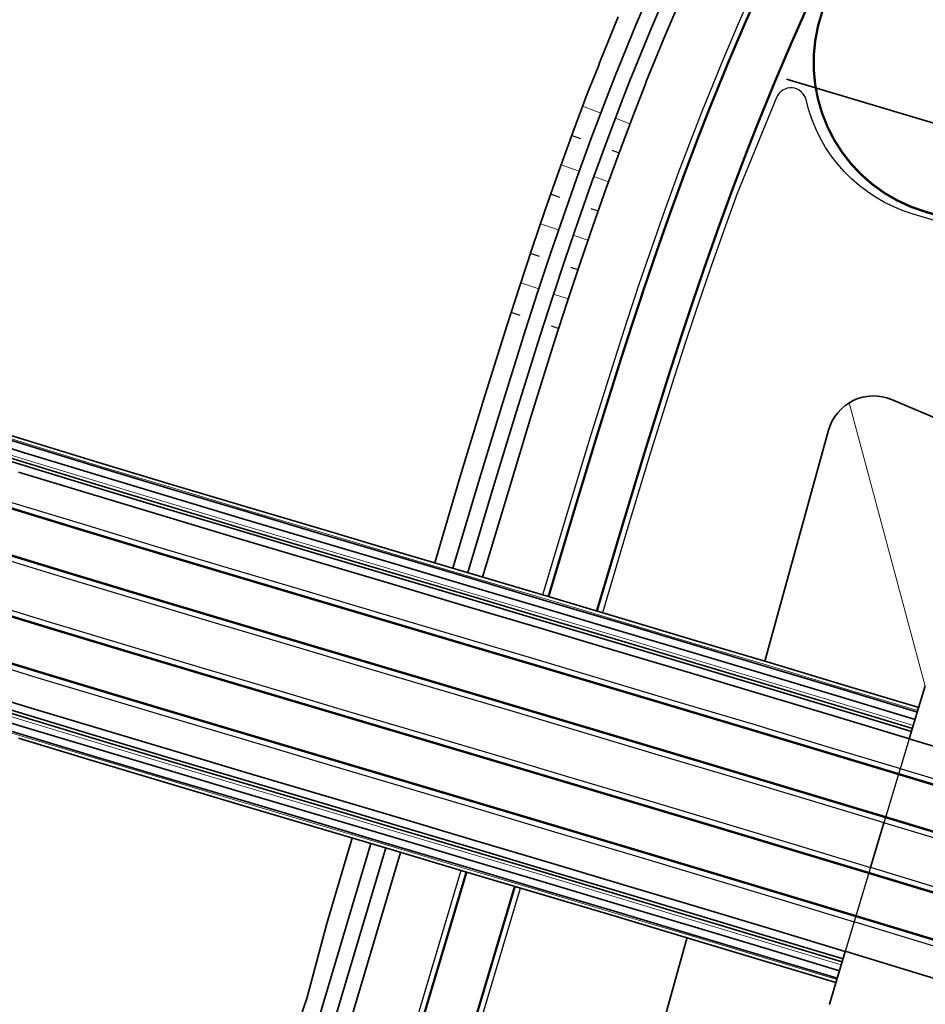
# Model space of a CAD drawing. Header units: metres. Extents: x 154839 to 161660, y 370737 to 378039.
# Tile 56 of 121: x 157548 to 157606, y 372515 to 372579. Entities that reach past the tile are written whole.
import ezdxf

# ---------------------------------------------------------------- set-up
doc = ezdxf.new("R2010")
doc.units = ezdxf.units.M
doc.linetypes.add('VW-3-3_STREEP', pattern=[6, 3, -3])
for name, color, linetype, lineweight in [('B-WE-GW-TALUDARCERING_LANG-G', 100, 'Continuous', 18), ('B-WE-GW-TALUDARCERING_WATER-G', 130, 'Continuous', 18), ('dwm-kunstwerklijn', 252, 'Continuous', 30), ('N-CO-BC-BETONVORM-G', 2, 'Continuous', 35), ('N-WE-BV-GELEIDECONSTRUCTIE_GELEIDERAIL_KUNSTWERK-G', 1, 'BV-GELEIDERAIL-K', 9), ('N-WE-BV-LEUNING-G', 1, 'BV-LEUNING', 9), ('N-WE-GW-GRONDWERK_BERM-G', 100, 'Continuous', 35), ('n-we-gw-taludarcering_kort-g', 253, 'Continuous', 25), ('N-WE-GW-WATERGANG-G', 130, 'Continuous', 35), ('N-WE-VH-VERHARDING_HALFVERHARDING_BERM-G', 252, 'Continuous', 35), ('N-WE-VH-VERHARDING_KANTVERHARDING-G', 210, 'Continuous', 30), ('N-WE-VW-MARKERING_LANGS_STREEP_33_015-G', 7, 'VW-3-3_STREEP', 35), ('N-WE-VW-MARKERING_LANGS_STREEP_DOORGETROKKEN_015-G', 7, 'Continuous', 35), ('N-XX-VH-KANTVERHARDING-G', 3, 'Continuous', 35)]:
    doc.layers.add(name, color=color, linetype=linetype, lineweight=lineweight)
doc.linetypes.add('BV-GELEIDERAIL-K', pattern='A,2,-1,[170,NLCS.shx,S=0.5,R=0,X=0,Y=0],-1', length=4)
doc.linetypes.add('BV-LEUNING', pattern='A,1,[69,NLCS.shx,S=0.2,R=0,X=0,Y=0],1', length=2)

msp = doc.modelspace()

# ---------------------------------------------------------------- linework, layer by layer
at = {"layer": 'B-WE-GW-TALUDARCERING_LANG-G'}
msp.add_line((157601.356, 372554.078), (157606.264, 372535.843), dxfattribs=at)
at = {"layer": 'B-WE-GW-TALUDARCERING_WATER-G'}
for p, q in [((157585.355, 372572.735), (157584.183, 372573.176)), ((157586.297, 372572.397), (157587.232, 372572.043)), ((157583.964, 372568.985), (157582.8, 372569.402)), ((157584.905, 372568.647), (157585.845, 372568.304)), ((157582.639, 372565.211), (157581.468, 372565.607)), ((157583.58, 372564.873), (157584.526, 372564.55)), ((157581.365, 372561.419), (157580.203, 372561.8)), ((157582.306, 372561.081), (157583.255, 372560.766))]:
    msp.add_line(p, q, dxfattribs=at)
at = {"layer": 'dwm-kunstwerklijn', "flags": 128}
msp.add_lwpolyline([(157605.221, 372532.45), (157601.106, 372518.755)], dxfattribs=at)
at = {"layer": 'N-CO-BC-BETONVORM-G', "flags": 128}
for points in [[(157543.646, 372552.812), (157548.375, 372551.341), (157553.12, 372549.891), (157557.881, 372548.455), (157562.654, 372547.028), (157567.439, 372545.605), (157572.232, 372544.182), (157577.027, 372542.758), (157581.822, 372541.333), (157586.619, 372539.905), (157591.415, 372538.473), (157596.213, 372537.038), (157601.009, 372535.596), (157605.759, 372534.168)], [(157543.736, 372553.098), (157548.463, 372551.628), (157553.208, 372550.178), (157557.967, 372548.742), (157562.74, 372547.315), (157567.524, 372545.893), (157572.317, 372544.47), (157577.112, 372543.046), (157581.908, 372541.62), (157586.704, 372540.192), (157591.501, 372538.761), (157596.299, 372537.326), (157601.096, 372535.883), (157605.846, 372534.455)], [(157543.497, 372552.335), (157548.228, 372550.864), (157552.975, 372549.412), (157557.737, 372547.976), (157562.511, 372546.549), (157567.296, 372545.126), (157572.09, 372543.703), (157576.884, 372542.279), (157581.68, 372540.853), (157586.476, 372539.425), (157591.272, 372537.994), (157596.069, 372536.559), (157600.865, 372535.117), (157605.614, 372533.689)], [(157543.257, 372551.572), (157547.992, 372550.099), (157552.743, 372548.647), (157557.507, 372547.209), (157562.283, 372545.782), (157567.069, 372544.359), (157571.862, 372542.936), (157576.656, 372541.512), (157581.452, 372540.087), (157586.247, 372538.659), (157591.043, 372537.228), (157595.84, 372535.793), (157600.635, 372534.351), (157605.383, 372532.923)], [(157543.317, 372551.762), (157548.051, 372550.29), (157552.801, 372548.838), (157557.564, 372547.401), (157562.34, 372545.974), (157567.126, 372544.551), (157571.919, 372543.128), (157576.713, 372541.704), (157581.509, 372540.278), (157586.304, 372538.85), (157591.101, 372537.419), (157595.897, 372535.984), (157600.692, 372534.542), (157605.441, 372533.115)], [(157543.428, 372535.286), (157548.241, 372533.815), (157553.052, 372532.364), (157557.857, 372530.927), (157562.657, 372529.5), (157567.45, 372528.077), (157572.242, 372526.654), (157577.032, 372525.23), (157581.82, 372523.804), (157586.607, 372522.376), (157591.391, 372520.945), (157596.172, 372519.507), (157600.904, 372518.085)], [(157543.487, 372535.477), (157548.299, 372534.006), (157553.109, 372532.555), (157557.915, 372531.119), (157562.714, 372529.692), (157567.507, 372528.269), (157572.299, 372526.846), (157577.089, 372525.422), (157581.877, 372523.996), (157586.664, 372522.568), (157591.448, 372521.137), (157596.229, 372519.699), (157600.961, 372518.276)], [(157543.251, 372534.713), (157548.067, 372533.241), (157552.879, 372531.789), (157557.686, 372530.352), (157562.486, 372528.925), (157567.279, 372527.502), (157572.071, 372526.079), (157576.861, 372524.655), (157581.649, 372523.229), (157586.435, 372521.801), (157591.219, 372520.37), (157595.999, 372518.933), (157600.73, 372517.51)], [(157543.104, 372534.235), (157547.922, 372532.762), (157552.736, 372531.31), (157557.543, 372529.873), (157562.344, 372528.446), (157567.137, 372527.023), (157571.929, 372525.6), (157576.718, 372524.176), (157581.506, 372522.75), (157586.292, 372521.322), (157591.075, 372519.891), (157595.855, 372518.454), (157600.586, 372517.031)], [(157547.835, 372532.475), (157552.649, 372531.023), (157557.458, 372529.585), (157562.258, 372528.158), (157567.052, 372526.735), (157571.843, 372525.312), (157576.633, 372523.888), (157581.421, 372522.463), (157586.206, 372521.035), (157590.989, 372519.604), (157595.769, 372518.167), (157600.499, 372516.744)]]:
    msp.add_lwpolyline(points, dxfattribs=at)
at = {"layer": 'N-WE-BV-GELEIDECONSTRUCTIE_GELEIDERAIL_KUNSTWERK-G', "flags": 128}
for points in [[(157340.827, 372681.036), (157342.495, 372679.168), (157345.806, 372675.541), (157349.156, 372671.952), (157352.547, 372668.4), (157355.976, 372664.885), (157359.445, 372661.409), (157362.952, 372657.972), (157366.497, 372654.574), (157370.079, 372651.215), (157373.699, 372647.897), (157377.355, 372644.619), (157381.047, 372641.382), (157384.775, 372638.186), (157388.539, 372635.031), (157392.337, 372631.919), (157396.17, 372628.849), (157400.036, 372625.822), (157403.936, 372622.838), (157407.869, 372619.897), (157411.834, 372617.001), (157415.831, 372614.148), (157419.86, 372611.34), (157423.919, 372608.577), (157428.009, 372605.86), (157432.129, 372603.188), (157436.278, 372600.562), (157440.457, 372597.982), (157444.663, 372595.449), (157448.898, 372592.962), (157453.16, 372590.523), (157457.448, 372588.131), (157461.763, 372585.788), (157466.104, 372583.492), (157470.47, 372581.245), (157474.861, 372579.046), (157479.276, 372576.896), (157483.715, 372574.795), (157488.176, 372572.744), (157492.66, 372570.743), (157497.167, 372568.791), (157501.694, 372566.89), (157506.242, 372565.039), (157510.811, 372563.239), (157515.399, 372561.489), (157520.007, 372559.791), (157524.635, 372558.143), (157529.288, 372556.54), (157533.964, 372554.978), (157538.661, 372553.45), (157543.377, 372551.953), (157548.11, 372550.481), (157552.859, 372549.03), (157557.622, 372547.593), (157562.397, 372546.165), (157567.183, 372544.742), (157571.976, 372543.319), (157576.77, 372541.896), (157581.566, 372540.47), (157586.362, 372539.042), (157591.158, 372537.611), (157595.954, 372536.176), (157600.75, 372534.734), (157605.499, 372533.306)], [(157328.815, 372670.316), (157330.544, 372668.38), (157333.975, 372664.621), (157337.448, 372660.901), (157340.962, 372657.219), (157344.517, 372653.577), (157348.112, 372649.974), (157351.746, 372646.411), (157355.42, 372642.89), (157359.133, 372639.409), (157362.885, 372635.969), (157366.674, 372632.572), (157370.501, 372629.217), (157374.365, 372625.904), (157378.265, 372622.635), (157382.202, 372619.409), (157386.174, 372616.228), (157390.181, 372613.09), (157394.223, 372609.997), (157398.299, 372606.95), (157402.409, 372603.947), (157406.552, 372600.991), (157410.727, 372598.081), (157414.934, 372595.217), (157419.173, 372592.401), (157423.443, 372589.631), (157427.744, 372586.91), (157432.074, 372584.236), (157436.434, 372581.61), (157440.823, 372579.033), (157445.24, 372576.505), (157449.685, 372574.027), (157454.158, 372571.598), (157458.657, 372569.218), (157463.182, 372566.889), (157467.732, 372564.61), (157472.308, 372562.382), (157476.908, 372560.205), (157481.533, 372558.079), (157486.18, 372556.005), (157490.85, 372553.982), (157495.543, 372552.011), (157500.257, 372550.093), (157504.992, 372548.227), (157509.747, 372546.414), (157514.523, 372544.654), (157519.315, 372542.947), (157524.117, 372541.293), (157528.926, 372539.686), (157533.738, 372538.121), (157538.554, 372536.593), (157543.369, 372535.095), (157548.183, 372533.623), (157552.994, 372532.172), (157557.8, 372530.735), (157562.6, 372529.308), (157567.393, 372527.885), (157572.185, 372526.462), (157576.975, 372525.038), (157581.763, 372523.613), (157586.549, 372522.185), (157591.333, 372520.753), (157596.114, 372519.316), (157600.846, 372517.893)]]:
    msp.add_lwpolyline(points, dxfattribs=at)
at = {"layer": 'N-WE-BV-LEUNING-G', "flags": 128}
for points in [[(157341.573, 372681.702), (157343.237, 372679.838), (157346.54, 372676.22), (157349.883, 372672.638), (157353.266, 372669.094), (157356.688, 372665.588), (157360.149, 372662.12), (157363.648, 372658.69), (157367.185, 372655.3), (157370.759, 372651.949), (157374.37, 372648.638), (157378.018, 372645.367), (157381.702, 372642.137), (157385.422, 372638.949), (157389.177, 372635.801), (157392.967, 372632.696), (157396.79, 372629.633), (157400.648, 372626.613), (157404.539, 372623.635), (157408.463, 372620.701), (157412.419, 372617.811), (157416.407, 372614.965), (157420.427, 372612.164), (157424.477, 372609.407), (157428.558, 372606.696), (157432.668, 372604.03), (157436.808, 372601.41), (157440.977, 372598.836), (157445.174, 372596.308), (157449.399, 372593.827), (157453.652, 372591.394), (157457.931, 372589.008), (157462.236, 372586.669), (157466.567, 372584.378), (157470.923, 372582.136), (157475.304, 372579.942), (157479.709, 372577.798), (157484.137, 372575.702), (157488.589, 372573.655), (157493.063, 372571.658), (157497.559, 372569.711), (157502.076, 372567.814), (157506.614, 372565.967), (157511.172, 372564.171), (157515.75, 372562.426), (157520.347, 372560.731), (157524.965, 372559.087), (157529.609, 372557.487), (157534.277, 372555.927), (157538.966, 372554.402), (157543.676, 372552.907), (157548.405, 372551.437), (157553.149, 372549.986), (157557.909, 372548.55), (157562.682, 372547.124), (157567.467, 372545.701), (157572.26, 372544.278), (157577.055, 372542.854), (157581.851, 372541.428), (157586.647, 372540), (157591.444, 372538.569), (157596.241, 372537.134), (157601.038, 372535.692), (157605.788, 372534.263)], [(157328.069, 372669.65), (157329.802, 372667.71), (157333.241, 372663.943), (157336.721, 372660.214), (157340.243, 372656.525), (157343.805, 372652.874), (157347.408, 372649.264), (157351.05, 372645.693), (157354.732, 372642.164), (157358.453, 372638.675), (157362.213, 372635.229), (157366.011, 372631.824), (157369.846, 372628.461), (157373.718, 372625.142), (157377.627, 372621.865), (157381.572, 372618.632), (157385.553, 372615.444), (157389.569, 372612.299), (157393.62, 372609.2), (157397.705, 372606.145), (157401.824, 372603.137), (157405.975, 372600.174), (157410.16, 372597.257), (157414.376, 372594.388), (157418.625, 372591.565), (157422.904, 372588.789), (157427.214, 372586.062), (157431.554, 372583.382), (157435.923, 372580.751), (157440.322, 372578.168), (157444.748, 372575.635), (157449.203, 372573.151), (157453.685, 372570.716), (157458.194, 372568.332), (157462.729, 372565.997), (157467.29, 372563.713), (157471.875, 372561.48), (157476.486, 372559.299), (157481.12, 372557.168), (157485.778, 372555.089), (157490.458, 372553.062), (157495.161, 372551.087), (157499.885, 372549.165), (157504.63, 372547.295), (157509.396, 372545.478), (157514.182, 372543.714), (157518.985, 372542.004), (157523.796, 372540.346), (157528.613, 372538.736), (157533.433, 372537.169), (157538.254, 372535.639), (157543.075, 372534.14), (157547.893, 372532.667), (157552.707, 372531.214), (157557.515, 372529.777), (157562.315, 372528.35), (157567.109, 372526.927), (157571.9, 372525.504), (157576.69, 372524.08), (157581.478, 372522.654), (157586.263, 372521.226), (157591.046, 372519.796), (157595.826, 372518.358), (157600.557, 372516.936)]]:
    msp.add_lwpolyline(points, dxfattribs=at)
at = {"layer": 'N-WE-GW-GRONDWERK_BERM-G', "flags": 128}
for points in [[(157595.921, 372537.439), (157600.034, 372552.32, -0.45258), (157604.09, 372554.285), (157611.005, 372551.371), (157615.725, 372549.588), (157620.411, 372547.681), (157625.097, 372545.767), (157629.785, 372543.849), (157634.474, 372541.928), (157639.164, 372540.001), (157643.854, 372538.069), (157648.544, 372536.131), (157653.233, 372534.186), (157657.922, 372532.233), (157662.609, 372530.273), (157667.294, 372528.303), (157671.977, 372526.323), (157676.657, 372524.334), (157681.334, 372522.333), (157686.008, 372520.32), (157690.725, 372518.43), (157695.54, 372516.812), (157700.272, 372514.954)], [(157590.914, 372519.668), (157586.793, 372504.829, 0.448994)]]:
    msp.add_lwpolyline(points, format="xyb", dxfattribs=at)
for points in [[(157606.244, 372535.849), (157605.222, 372532.449)], [(157600.08, 372515.356), (157601.106, 372518.755)], [(157600.128, 372515.342), (157600.08, 372515.356)]]:
    msp.add_lwpolyline(points, dxfattribs=at)
at = {"layer": 'n-we-gw-taludarcering_kort-g'}
for p, q in [((157584.062, 372571.074), (157583.474, 372571.285)), ((157586.061, 372570.354), (157586.53, 372570.183)), ((157582.712, 372567.307), (157582.129, 372567.513)), ((157584.708, 372566.596), (157585.179, 372566.43)), ((157581.411, 372563.509), (157580.826, 372563.7)), ((157583.411, 372562.822), (157583.885, 372562.664)), ((157580.166, 372559.705), (157579.585, 372559.893)), ((157582.165, 372559.025), (157582.641, 372558.871))]:
    msp.add_line(p, q, dxfattribs=at)
at = {"layer": 'N-WE-GW-WATERGANG-G', "flags": 128}
for points in [[(157575.825, 372543.428), (157577.481, 372548.968), (157578.956, 372553.825), (157580.489, 372558.717), (157581.284, 372561.174), (157582.101, 372563.637), (157582.944, 372566.104), (157583.815, 372568.574), (157584.717, 372571.047), (157585.653, 372573.521), (157586.348, 372575.298), (157586.429, 372575.503), (157587.633, 372578.456), (157588.675, 372580.905)], [(157576.784, 372543.143), (157578.439, 372548.681), (157579.912, 372553.531), (157581.442, 372558.413), (157582.234, 372560.863), (157583.049, 372563.318), (157583.888, 372565.776), (157584.756, 372568.237), (157585.654, 372570.699), (157586.586, 372573.161), (157587.277, 372574.93), (157587.358, 372575.133), (157588.556, 372578.071), (157589.593, 372580.507)], [(157577.742, 372542.858), (157579.397, 372548.393), (157580.868, 372553.237), (157582.394, 372558.108), (157583.184, 372560.552), (157583.996, 372562.999), (157584.833, 372565.448), (157585.697, 372567.899), (157586.592, 372570.351), (157587.519, 372572.801), (157588.207, 372574.561), (157588.287, 372574.764), (157589.479, 372577.686), (157590.51, 372580.109)], [(157586.48, 372578.937), (157585.277, 372575.962), (157585.196, 372575.756), (157584.482, 372573.972), (157583.545, 372571.482), (157582.653, 372568.991), (157581.773, 372566.51), (157580.934, 372564.029), (157580.122, 372561.554), (157579.324, 372559.09), (157577.775, 372554.189), (157576.285, 372549.328), (157574.663, 372543.773)], [(157569.344, 372526.054), (157569.126, 372525.345), (157567.695, 372520.554), (157566.418, 372515.717), (157564.784, 372510.987)]]:
    msp.add_lwpolyline(points, dxfattribs=at)
for points in [[(157570.541, 372525.699), (157562.456, 372498.575, 0.415262)], [(157571.5, 372525.414), (157563.701, 372499.251, 0.415262)], [(157572.458, 372525.129), (157565.351, 372501.284, 0.414589)]]:
    msp.add_lwpolyline(points, format="xyb", dxfattribs=at)
at = {"layer": 'N-WE-VH-VERHARDING_HALFVERHARDING_BERM-G', "flags": 128}
for points in [[(157677.815, 372550.95), (157672.992, 372552.417), (157668.184, 372553.852), (157663.39, 372555.276), (157653.804, 372558.124), (157644.218, 372560.972), (157634.632, 372563.82), (157629.839, 372565.244), (157625.046, 372566.668), (157620.253, 372568.092), (157615.461, 372569.516), (157610.668, 372570.94), (157605.875, 372572.364), (157597.309, 372574.909)], [(157547.845, 372549.621), (157552.598, 372548.168), (157557.363, 372546.731), (157562.14, 372545.303), (157566.926, 372543.88), (157571.72, 372542.457), (157576.514, 372541.033), (157581.309, 372539.607), (157586.104, 372538.18), (157590.9, 372536.749), (157595.696, 372535.314), (157600.491, 372533.872), (157605.239, 372532.444), (157605.286, 372532.43), (157610.081, 372530.979)], [(157543.634, 372535.955), (157548.445, 372534.485), (157553.253, 372533.034), (157558.057, 372531.598), (157562.856, 372530.171), (157567.649, 372528.748), (157572.441, 372527.325), (157577.232, 372525.901), (157582.02, 372524.475), (157586.807, 372523.047), (157591.592, 372521.616), (157596.373, 372520.178), (157601.106, 372518.755), (157601.154, 372518.74), (157605.931, 372517.295), (157610.705, 372515.843), (157615.475, 372514.385)]]:
    msp.add_lwpolyline(points, dxfattribs=at)
at = {"layer": 'N-WE-VH-VERHARDING_KANTVERHARDING-G', "flags": 128}
for points in [[(157581.625, 372541.704), (157583.275, 372547.227), (157584.739, 372552.046), (157586.252, 372556.875), (157587.033, 372559.291), (157587.835, 372561.707), (157588.66, 372564.121), (157589.51, 372566.533), (157590.388, 372568.941), (157591.297, 372571.344), (157591.971, 372573.067), (157592.05, 372573.266), (157593.216, 372576.125), (157594.226, 372578.497), (157595.268, 372580.854)], [(157547.256, 372547.71), (157552.017, 372546.255), (157556.788, 372544.815), (157561.569, 372543.386), (157566.357, 372541.962), (157571.15, 372540.539), (157575.944, 372539.116), (157580.739, 372537.69), (157585.533, 372536.263), (157590.328, 372534.832), (157595.122, 372533.398), (157599.915, 372531.957), (157604.661, 372530.53), (157604.709, 372530.515), (157609.501, 372529.065)], [(157641.892, 372515.206), (157637.122, 372516.717), (157632.348, 372518.216), (157627.572, 372519.705), (157622.793, 372521.184), (157618.011, 372522.655), (157613.227, 372524.117), (157608.441, 372525.572), (157603.654, 372527.021), (157603.606, 372527.036), (157598.864, 372528.461), (157594.074, 372529.902), (157589.283, 372531.335), (157584.491, 372532.765), (157579.698, 372534.192), (157574.905, 372535.617), (157570.111, 372537.04), (157565.318, 372538.463), (157560.527, 372539.888), (157555.739, 372541.319), (157550.957, 372542.762), (157546.181, 372544.222)], [(157545.298, 372541.355), (157550.086, 372539.891), (157554.877, 372538.446), (157559.67, 372537.013), (157564.464, 372535.588), (157569.258, 372534.164), (157574.05, 372532.741), (157578.843, 372531.316), (157583.634, 372529.89), (157588.424, 372528.461), (157593.213, 372527.028), (157598, 372525.588), (157602.739, 372524.164), (157602.787, 372524.149), (157607.571, 372522.702), (157612.352, 372521.248), (157617.132, 372519.787), (157621.908, 372518.318), (157626.682, 372516.84), (157631.452, 372515.353), (157636.219, 372513.856)], [(157544.223, 372537.867), (157549.025, 372536.398), (157553.828, 372534.95), (157558.628, 372533.515), (157563.425, 372532.089), (157568.219, 372530.665), (157573.011, 372529.242), (157577.802, 372527.818), (157582.591, 372526.392), (157587.38, 372524.963), (157592.166, 372523.531), (157596.949, 372522.093), (157601.684, 372520.669), (157601.732, 372520.655), (157606.511, 372519.209), (157611.288, 372517.756), (157616.062, 372516.297), (157620.832, 372514.83)], [(157576.085, 372509.117), (157580.174, 372522.834)]]:
    msp.add_lwpolyline(points, dxfattribs=at)
for points in [[(157676.044, 372545.217), (157671.264, 372546.671), (157666.474, 372548.1), (157661.681, 372549.524), (157652.095, 372552.373), (157642.509, 372555.221), (157632.923, 372558.069), (157628.13, 372559.493), (157623.338, 372560.917), (157618.545, 372562.341), (157613.752, 372563.765), (157608.959, 372565.189), (157605.483, 372566.222, -0.270651), (157598.582, 372573.579, 0.731699), (157596.683, 372573.737), (157594.138, 372567.549), (157593.275, 372565.183), (157592.439, 372562.81), (157591.626, 372560.431), (157590.835, 372558.046), (157590.062, 372555.657), (157588.562, 372550.87), (157587.106, 372546.076), (157585.458, 372540.563)], [(157576.34, 372523.975), (157570.828, 372505.481, 0.414216), (157580.918, 372486.821), (157586.762, 372485.079)]]:
    msp.add_lwpolyline(points, format="xyb", dxfattribs=at)
at = {"layer": 'N-WE-VW-MARKERING_LANGS_STREEP_33_015-G', "const_width": 0.15, "flags": 128}
for points in [[(157215.551, 372998.76), (157215.55, 372994.863), (157215.556, 372989.854), (157215.573, 372984.841), (157215.608, 372979.821), (157215.666, 372974.797), (157215.753, 372969.768), (157215.874, 372964.735), (157216.035, 372959.697), (157216.242, 372954.655), (157216.5, 372949.611), (157216.814, 372944.567), (157217.183, 372939.528), (157217.609, 372934.493), (157218.09, 372929.463), (157218.628, 372924.438), (157219.221, 372919.42), (157219.87, 372914.409), (157220.574, 372909.406), (157221.334, 372904.41), (157222.15, 372899.423), (157223.02, 372894.446), (157223.947, 372889.478), (157224.928, 372884.522), (157225.964, 372879.576), (157227.055, 372874.642), (157228.201, 372869.721), (157229.402, 372864.812), (157230.657, 372859.918), (157231.966, 372855.037), (157233.329, 372850.172), (157234.747, 372845.321), (157236.218, 372840.487), (157237.743, 372835.67), (157239.321, 372830.87), (157240.953, 372826.087), (157242.637, 372821.323), (157244.374, 372816.578), (157246.164, 372811.853), (157248.007, 372807.148), (157249.901, 372802.463), (157251.848, 372797.8), (157253.846, 372793.159), (157255.895, 372788.54), (157257.996, 372783.945), (157260.148, 372779.373), (157262.35, 372774.825), (157264.603, 372770.302), (157266.906, 372765.804), (157269.259, 372761.332), (157271.661, 372756.887), (157274.113, 372752.468), (157276.613, 372748.077), (157279.162, 372743.714), (157281.76, 372739.38), (157284.405, 372735.075), (157287.098, 372730.799), (157289.838, 372726.554), (157292.626, 372722.339), (157295.46, 372718.156), (157298.34, 372714.004), (157301.267, 372709.885), (157304.239, 372705.798), (157307.256, 372701.744), (157310.318, 372697.725), (157313.424, 372693.74), (157316.575, 372689.789), (157319.769, 372685.874), (157323.007, 372681.994), (157326.287, 372678.151), (157329.61, 372674.344), (157331.259, 372672.497), (157331.599, 372672.116), (157332.975, 372670.574), (157336.382, 372666.842), (157339.83, 372663.149), (157343.319, 372659.493), (157346.848, 372655.877), (157350.417, 372652.3), (157354.026, 372648.763), (157357.673, 372645.266), (157361.36, 372641.81), (157365.084, 372638.396), (157368.847, 372635.023), (157372.646, 372631.691), (157376.483, 372628.403), (157380.355, 372625.157), (157384.264, 372621.954), (157388.207, 372618.795), (157392.186, 372615.68), (157396.199, 372612.609), (157400.246, 372609.583), (157404.326, 372606.603), (157408.439, 372603.667), (157412.585, 372600.778), (157416.762, 372597.935), (157420.971, 372595.139), (157425.21, 372592.389), (157429.48, 372589.687), (157433.779, 372587.032), (157438.108, 372584.425), (157442.466, 372581.867), (157446.851, 372579.357), (157451.264, 372576.896), (157455.705, 372574.484), (157460.172, 372572.122), (157464.664, 372569.809), (157469.183, 372567.547), (157473.726, 372565.334), (157478.293, 372563.173), (157482.884, 372561.062), (157487.498, 372559.003), (157492.135, 372556.994), (157496.794, 372555.038), (157501.474, 372553.133), (157506.176, 372551.281), (157510.897, 372549.481), (157515.638, 372547.733), (157520.397, 372546.038), (157525.169, 372544.395), (157529.95, 372542.797), (157534.74, 372541.239), (157539.535, 372539.717), (157544.334, 372538.225), (157549.134, 372536.757), (157553.936, 372535.309), (157558.735, 372533.874), (157563.532, 372532.448), (157568.325, 372531.025), (157573.118, 372529.602), (157577.909, 372528.177), (157582.699, 372526.751), (157587.487, 372525.323), (157592.273, 372523.891), (157597.057, 372522.452), (157601.792, 372521.028), (157601.84, 372521.014), (157606.62, 372519.568), (157611.397, 372518.115), (157616.172, 372516.655), (157620.943, 372515.188), (157625.71, 372513.712), (157630.474, 372512.227), (157635.235, 372510.732), (157639.991, 372509.226), (157644.742, 372507.709), (157649.489, 372506.18), (157654.231, 372504.638), (157658.968, 372503.082), (157663.699, 372501.512), (157668.424, 372499.927), (157673.144, 372498.326), (157677.857, 372496.708), (157682.563, 372495.074), (157687.262, 372493.421), (157691.954, 372491.75), (157696.638, 372490.06), (157701.315, 372488.35), (157705.986, 372486.62), (157710.648, 372484.872), (157715.304, 372483.103), (157719.952, 372481.316), (157724.593, 372479.509), (157729.226, 372477.682), (157733.852, 372475.837), (157738.469, 372473.972), (157743.079, 372472.088), (157747.681, 372470.185), (157752.276, 372468.262), (157756.862, 372466.321), (157761.439, 372464.36), (157766.009, 372462.38), (157770.571, 372460.382), (157775.124, 372458.364), (157779.668, 372456.327), (157784.204, 372454.272), (157788.732, 372452.197), (157793.251, 372450.104), (157797.761, 372447.992), (157802.262, 372445.861), (157806.754, 372443.711), (157811.237, 372441.543), (157815.712, 372439.356), (157820.177, 372437.15), (157821.512, 372436.484)], [(157225.406, 372965.603), (157225.42, 372965), (157225.579, 372960.043), (157225.782, 372955.093), (157226.035, 372950.15), (157226.342, 372945.213), (157226.704, 372940.279), (157227.12, 372935.35), (157227.592, 372930.426), (157228.118, 372925.507), (157228.698, 372920.594), (157229.334, 372915.688), (157230.023, 372910.79), (157230.767, 372905.899), (157231.566, 372901.017), (157232.418, 372896.144), (157233.325, 372891.281), (157234.286, 372886.428), (157235.3, 372881.586), (157236.368, 372876.756), (157237.49, 372871.938), (157238.666, 372867.133), (157239.894, 372862.341), (157241.176, 372857.563), (157242.511, 372852.799), (157243.898, 372848.051), (157245.339, 372843.319), (157246.831, 372838.602), (157248.377, 372833.903), (157249.974, 372829.221), (157251.623, 372824.557), (157253.324, 372819.912), (157255.076, 372815.285), (157256.88, 372810.679), (157258.735, 372806.093), (157260.64, 372801.528), (157262.596, 372796.984), (157264.603, 372792.462), (157266.66, 372787.963), (157268.766, 372783.487), (157270.922, 372779.035), (157273.128, 372774.607), (157275.382, 372770.204), (157277.686, 372765.826), (157280.037, 372761.473), (157282.438, 372757.148), (157284.885, 372752.849), (157287.381, 372748.578), (157289.924, 372744.334), (157292.514, 372740.12), (157295.15, 372735.934), (157297.833, 372731.778), (157300.562, 372727.651), (157303.337, 372723.556), (157306.156, 372719.491), (157309.021, 372715.458), (157311.931, 372711.457), (157314.885, 372707.489), (157317.882, 372703.554), (157320.924, 372699.652), (157324.008, 372695.785), (157327.135, 372691.952), (157330.305, 372688.154), (157333.516, 372684.391), (157336.77, 372680.664), (157338.384, 372678.856), (157338.717, 372678.483), (157340.064, 372676.974), (157343.399, 372673.32), (157346.775, 372669.704), (157350.19, 372666.125), (157353.645, 372662.585), (157357.14, 372659.083), (157360.673, 372655.62), (157364.244, 372652.197), (157367.853, 372648.814), (157371.499, 372645.471), (157375.182, 372642.168), (157378.902, 372638.907), (157382.658, 372635.688), (157386.449, 372632.51), (157390.275, 372629.374), (157394.136, 372626.282), (157398.032, 372623.232), (157401.96, 372620.226), (157405.922, 372617.263), (157409.917, 372614.345), (157413.943, 372611.472), (157418.002, 372608.643), (157422.091, 372605.86), (157426.212, 372603.122), (157430.362, 372600.43), (157434.542, 372597.785), (157438.751, 372595.186), (157442.989, 372592.634), (157447.255, 372590.129), (157451.549, 372587.672), (157455.869, 372585.262), (157460.216, 372582.901), (157464.589, 372580.588), (157468.988, 372578.324), (157473.411, 372576.109), (157477.859, 372573.944), (157482.33, 372571.828), (157486.825, 372569.761), (157491.342, 372567.745), (157495.882, 372565.779), (157500.443, 372563.863), (157505.025, 372561.999), (157509.627, 372560.185), (157514.25, 372558.423), (157518.891, 372556.712), (157523.553, 372555.052), (157528.236, 372553.439), (157532.939, 372551.867), (157537.659, 372550.332), (157542.396, 372548.829), (157547.146, 372547.352), (157551.908, 372545.896), (157556.681, 372544.456), (157561.462, 372543.027), (157566.25, 372541.603), (157571.044, 372540.18), (157575.838, 372538.756), (157580.632, 372537.331), (157585.426, 372535.903), (157590.22, 372534.473), (157595.014, 372533.039), (157599.807, 372531.598), (157604.552, 372530.171), (157604.6, 372530.156), (157609.392, 372528.706), (157614.182, 372527.25), (157618.971, 372525.786), (157623.758, 372524.314), (157628.543, 372522.832), (157633.326, 372521.341), (157638.106, 372519.84), (157642.884, 372518.328), (157647.659, 372516.803), (157652.43, 372515.266), (157657.198, 372513.715), (157661.962, 372512.151), (157666.721, 372510.571), (157671.477, 372508.976), (157676.227, 372507.364), (157680.973, 372505.735), (157685.713, 372504.089), (157690.448, 372502.424), (157695.176, 372500.74), (157699.898, 372499.036), (157704.613, 372497.312), (157709.32, 372495.569), (157714.021, 372493.806), (157718.713, 372492.024), (157723.399, 372490.222), (157728.077, 372488.401), (157732.747, 372486.56), (157737.409, 372484.699), (157742.064, 372482.82), (157746.711, 372480.921), (157751.35, 372479.002), (157755.98, 372477.064), (157760.603, 372475.107), (157765.218, 372473.131), (157769.824, 372471.136), (157774.422, 372469.121), (157779.011, 372467.087), (157783.592, 372465.034), (157788.164, 372462.962), (157792.728, 372460.871), (157797.283, 372458.761), (157801.829, 372456.632), (157806.366, 372454.484), (157810.894, 372452.317), (157815.413, 372450.132), (157819.923, 372447.927), (157824.424, 372445.704), (157828.915, 372443.462), (157833.398, 372441.201), (157837.87, 372438.922), (157842.333, 372436.624), (157846.787, 372434.308), (157851.23, 372431.973), (157855.664, 372429.619), (157860.088, 372427.247), (157864.503, 372424.857), (157868.907, 372422.448), (157873.301, 372420.021), (157877.685, 372417.575), (157882.059, 372415.112), (157886.422, 372412.63), (157890.775, 372410.13), (157895.118, 372407.612), (157898.583, 372405.574)]]:
    msp.add_lwpolyline(points, dxfattribs=at)
at = {"layer": 'N-WE-VW-MARKERING_LANGS_STREEP_33_015-G', "flags": 128}
for points in [[(157581.984, 372541.597, 0.15, 0.15, 0), (157583.634, 372547.119, 0.15, 0.15, 0), (157585.097, 372551.936, 0.15, 0.15, 0), (157586.609, 372556.761, 0.15, 0.15, 0), (157587.39, 372559.175, 0.15, 0.15, 0), (157588.19, 372561.587, 0.15, 0.15, 0), (157589.014, 372563.998, 0.15, 0.15, 0), (157589.863, 372566.406, 0.15, 0.15, 0), (157590.74, 372568.81, 0.15, 0.15, 0), (157591.647, 372571.209, 0.15, 0.15, 0), (157592.32, 372572.929, 0.15, 0.15, 0), (157592.399, 372573.127, 0.15, 0.15, 0), (157593.562, 372575.981, 0.15, 0.15, 0), (157594.57, 372578.347, 0.15, 0.15, 0), (157595.61, 372580.7, 0.15, 0.15, 0), (157596.682, 372583.037, 0.15, 0.15, 0), (157597.787, 372585.359, 0.15, 0.15, 0), (157598.924, 372587.666, 0.15, 0.15, 0), (157600.093, 372589.957, 0.15, 0.15, 0), (157601.294, 372592.231, 0.15, 0.15, 0), (157602.526, 372594.489, 0.15, 0.15, 0), (157603.79, 372596.729, 0.15, 0.15, 0), (157605.084, 372598.951, 0.15, 0.15, 0), (157606.537, 372601.077, 0.15, 0.15, 0), (157608.019, 372603.181, 0.15, 0.15, 0), (157609.528, 372605.263, 0.15, 0.15, 0), (157611.065, 372607.321, 0.15, 0.15, 0), (157612.629, 372609.356, 0.15, 0.15, 0), (157614.221, 372611.368, 0.15, 0.15, 0), (157615.838, 372613.355, 0.15, 0.15, 0), (157617.482, 372615.318, 0.15, 0.15, 0), (157619.152, 372617.257, 0.15, 0.15, 0), (157620.848, 372619.17, 0.15, 0.15, 0), (157622.568, 372621.058, 0.15, 0.15, 0), (157624.313, 372622.921, 0.15, 0.15, 0), (157625.969, 372624.856, 0.15, 0.15, 0), (157627.652, 372626.767, 0.15, 0.15, 0), (157629.362, 372628.655, 0.15, 0.15, 0), (157631.097, 372630.519, 0.15, 0.15, 0), (157632.858, 372632.359, 0.15, 0.15, 0), (157634.644, 372634.174, 0.15, 0.15, 0), (157636.456, 372635.965, 0.15, 0.15, 0), (157638.292, 372637.73, 0.15, 0.15, 0), (157640.153, 372639.469, 0.15, 0.15, 0), (157642.037, 372641.182, 0.15, 0.15, 0), (157642.393, 372641.5, 0.15, 0.15, 0), (157644.124, 372643.025, 0.15, 0.15, 0), (157645.87, 372644.527, 0.15, 0.15, 0), (157647.813, 372646.161, 0.15, 0.15, 0), (157649.771, 372647.771, 0.15, 0.15, 0), (157651.742, 372649.359, 0.15, 0.15, 0), (157653.723, 372650.929, 0.15, 0.15, 0), (157657.711, 372654.017, 0.15, 0.15, 0), (157661.721, 372657.053, 0.15, 0.15, 0), (157665.738, 372660.054, 0.15, 0.15, 0), (157667.792, 372661.581, 0.15, 0.15, 0), (157669.75, 372663.037, 0.15, 0.15, 0), (157670.053, 372663.263, 0.15, 0.15, 0), (157673.733, 372666.02, 0.15, 0.15, 0), (157675.708, 372667.52, 0.15, 0.15, 0), (157677.667, 372669.03, 0.15, 0.15, 0), (157679.609, 372670.554, 0.15, 0.15, 0), (157681.53, 372672.093, 0.15, 0.15, 0), (157683.428, 372673.653, 0.15, 0.15, 0), (157685.299, 372675.234, 0.15, 0.15, 0), (157687.142, 372676.841, 0.15, 0.15, 0), (157688.952, 372678.475, 0.15, 0.15, 0), (157690.726, 372680.14, 0.15, 0.15, 0), (157692.46, 372681.837, 0.15, 0.15, 0), (157694.153, 372683.568, 0.15, 0.15, 0), (157695.798, 372685.336, 0.15, 0.15, 0), (157697.365, 372687.108, 0.15, 0.15, 0), (157698.88, 372688.919, 0.15, 0.15, 0), (157698.934, 372688.986, 0.15, 0.15, 0), (157700.419, 372690.872, 0.15, 0.15, 0), (157701.847, 372692.802, 0.15, 0.15, 0), (157703.219, 372694.772, 0.15, 0.15, 0), (157704.531, 372696.782, 0.15, 0.15, 0), (157705.784, 372698.83, 0.15, 0.15, 0), (157706.976, 372700.914, 0.15, 0.15, 0), (157708.107, 372703.032, 0.15, 0.15, 0), (157708.592, 372703.989, 0.15, 0.15, 0), (157709.174, 372705.182, 0.15, 0.15, 0), (157710.178, 372707.362, 0.15, 0.15, 0), (157711.118, 372709.572, 0.15, 0.15, 0), (157711.992, 372711.807, 0.15, 0.15, 0), (157712.8, 372714.068, 0.15, 0.15, 0), (157713.541, 372716.351, 0.15, 0.15, 0), (157714.214, 372718.656, 0.15, 0.15, 0), (157714.82, 372720.979, 0.15, 0.15, 0), (157715.357, 372723.319, 0.15, 0.15, 0), (157715.825, 372725.673, 0.15, 0.15, 0), (157716.223, 372728.041, 0.15, 0.15, 0), (157716.552, 372730.419, 0.15, 0.15, 0), (157716.81, 372732.805, 0.15, 0.15, 0), (157716.999, 372735.199, 0.15, 0.15, 0), (157717.116, 372737.596, 0.15, 0.15, 0), (157717.16, 372739.516, 0, 0, 0)], [(157576.7, 372523.868, 0.15, 0.15, 0), (157571.187, 372505.374, 0.15, 0.15, 0.414216), (157581.025, 372487.181, 0.15, 0.15, 0), (157586.862, 372485.416, 0.15, 0.15, 0), (157591.134, 372484.148, 0.15, 0.15, 0), (157600.721, 372481.304, 0.15, 0.15, 0), (157605.514, 372479.882, 0.15, 0.15, 0), (157610.324, 372478.465, 0.15, 0.15, 0), (157615.143, 372477.072, 0.15, 0.15, 0), (157619.968, 372475.703, 0.15, 0.15, 0), (157624.8, 372474.358, 0.15, 0.15, 0), (157629.639, 372473.037, 0.15, 0.15, 0), (157634.485, 372471.741, 0.15, 0.15, 0), (157639.336, 372470.468, 0.15, 0.15, 0), (157644.195, 372469.22, 0.15, 0.15, 0), (157649.059, 372467.996, 0.15, 0.15, 0), (157653.929, 372466.797, 0.15, 0.15, 0), (157658.806, 372465.622, 0.15, 0.15, 0), (157663.688, 372464.471, 0.15, 0.15, 0), (157668.575, 372463.345, 0.15, 0.15, 0), (157673.469, 372462.243, 0.15, 0.15, 0), (157678.368, 372461.166, 0.15, 0.15, 0), (157683.272, 372460.113, 0.15, 0.15, 0), (157688.181, 372459.085, 0.15, 0.15, 0), (157693.096, 372458.081, 0.15, 0.15, 0), (157698.015, 372457.102, 0.15, 0.15, 0), (157702.939, 372456.148, 0.15, 0.15, 0), (157707.868, 372455.218, 0.15, 0.15, 0), (157712.802, 372454.313, 0.15, 0.15, 0), (157717.74, 372453.432, 0.15, 0.15, 0), (157722.682, 372452.576, 0.15, 0.15, 0), (157727.628, 372451.745, 0.15, 0.15, 0), (157732.579, 372450.939, 0.15, 0.15, 0), (157737.533, 372450.157, 0.15, 0.15, 0), (157742.48, 372449.395, 0.15, 0.15, 0), (157747.412, 372448.632, 0.15, 0.15, 0), (157752.327, 372447.846, 0.15, 0.15, 0), (157757.219, 372447.015, 0.15, 0.15, 0), (157762.094, 372446.122, 0.15, 0.15, 0), (157766.956, 372445.161, 0.15, 0.15, 0), (157771.804, 372444.132, 0.15, 0.15, 0), (157776.637, 372443.036, 0.15, 0.15, 0), (157781.454, 372441.873, 0.15, 0.15, 0), (157786.255, 372440.644, 0.15, 0.15, 0), (157791.039, 372439.348, 0.15, 0.15, 0), (157795.804, 372437.985, 0.15, 0.15, 0), (157800.549, 372436.557, 0.15, 0.15, 0), (157805.274, 372435.062, 0.15, 0.15, 0), (157809.978, 372433.503, 0.15, 0.15, 0), (157814.66, 372431.878, 0.15, 0.15, 0), (157819.319, 372430.188, 0.15, 0.15, 0), (157823.954, 372428.434, 0.15, 0.15, 0), (157828.564, 372426.615, 0.15, 0.15, 0), (157833.149, 372424.733, 0.15, 0.15, 0), (157837.707, 372422.787, 0.15, 0.15, 0), (157842.237, 372420.778, 0.15, 0.15, 0), (157846.739, 372418.706, 0.15, 0.15, 0), (157851.212, 372416.572, 0.15, 0.15, 0), (157855.655, 372414.376, 0.15, 0.15, 0), (157860.07, 372412.119, 0.15, 0.15, 0), (157864.463, 372409.806, 0.15, 0.15, 0), (157868.836, 372407.445, 0.15, 0.15, 0), (157873.194, 372405.044, 0.15, 0.15, 0), (157877.54, 372402.61, 0.15, 0.15, 0), (157881.878, 372400.152, 0.15, 0.15, 0), (157886.206, 372397.675, 0.15, 0.15, 0), (157890.524, 372395.181, 0.15, 0.15, 0), (157894.832, 372392.668, 0.15, 0.15, 0), (157899.128, 372390.137, 0.15, 0.15, 0), (157903.415, 372387.589, 0.15, 0.15, 0), (157911.998, 372382.459, 0.15, 0.15, 0), (157918.526, 372378.558, 0.15, 0.15, 0), (157922.667, 372375.985, 0.15, 0.15, 0), (157926.873, 372373.343, 0.15, 0.15, 0), (157931.056, 372370.666, 0.15, 0.15, 0), (157935.239, 372367.989, 0.15, 0.15, 0), (157939.4, 372365.277, 0.15, 0.15, 0), (157943.562, 372362.566, 0.15, 0.15, 0), (157947.7, 372359.819, 0.15, 0.15, 0), (157951.838, 372357.073, 0.15, 0.15, 0), (157955.953, 372354.292, 0.15, 0.15, 0), (157960.068, 372351.512, 0.15, 0.15, 0), (157964.16, 372348.697, 0.15, 0.15, 0), (157968.252, 372345.882, 0.15, 0.15, 0), (157972.321, 372343.033, 0.15, 0.15, 0), (157976.389, 372340.184, 0.15, 0.15, 0), (157980.433, 372337.302, 0.15, 0.15, 0), (157984.478, 372334.419, 0.15, 0.15, 0), (157988.498, 372331.503, 0.15, 0.15, 0), (157992.518, 372328.587, 0.15, 0.15, 0), (157996.514, 372325.637, 0.15, 0.15, 0), (158000.51, 372322.687, 0.15, 0.15, 0), (158004.481, 372319.704, 0.15, 0.15, 0), (158008.452, 372316.722, 0.15, 0.15, 0), (158012.398, 372313.706, 0.15, 0.15, 0), (158016.345, 372310.69, 0.15, 0.15, 0), (158019.658, 372308.114, 0.15, 0.15, 0), (158020.265, 372307.641, 0.15, 0.15, 0), (158024.186, 372304.593, 0.15, 0.15, 0), (158028.082, 372301.511, 0.15, 0.15, 0), (158031.977, 372298.43, 0.15, 0.15, 0), (158035.846, 372295.317, 0.15, 0.15, 0), (158039.716, 372292.203, 0.15, 0.15, 0), (158043.559, 372289.057, 0.15, 0.15, 0), (158047.403, 372285.912, 0.15, 0.15, 0), (158051.22, 372282.734, 0.15, 0.15, 0), (158055.037, 372279.557, 0.15, 0.15, 0), (158058.866, 372276.393, 0.15, 0.15, 0), (158062.703, 372273.238, 0.15, 0.15, 0), (158066.541, 372270.083, 0.15, 0.15, 0), (158070.38, 372266.927, 0.15, 0.15, 0), (158074.219, 372263.77, 0.15, 0.15, 0), (158078.06, 372260.613, 0.15, 0.15, 0), (158081.902, 372257.455, 0.15, 0.15, 0), (158085.745, 372254.295, 0.15, 0.15, 0), (158089.589, 372251.135, 0.15, 0.15, 0), (158093.435, 372247.973, 0.15, 0.15, 0), (158097.282, 372244.81, 0.15, 0.15, 0), (158101.132, 372241.645, 0.15, 0.15, 0), (158104.983, 372238.479, 0.15, 0.15, 0), (158114.753, 372230.447, 0.15, 0.15, 0), (158123.54, 372221.869, 0.15, 0.15, 0), (158127.103, 372218.39, 0.15, 0.15, 0), (158130.637, 372214.881, 0.15, 0.15, 0), (158134.172, 372211.373, 0.15, 0.15, 0), (158137.677, 372207.835, 0.15, 0.15, 0), (158141.182, 372204.297, 0.15, 0.15, 0), (158144.657, 372200.73, 0.15, 0.15, 0), (158148.133, 372197.163, 0.15, 0.15, 0), (158151.578, 372193.568, 0.15, 0.15, 0), (158155.024, 372189.972, 0.15, 0.15, 0), (158158.439, 372186.347, 0.15, 0.15, 0), (158161.855, 372182.723, 0.15, 0.15, 0), (158165.24, 372179.07, 0.15, 0.15, 0), (158168.625, 372175.418, 0.15, 0.15, 0), (158171.979, 372171.737, 0.15, 0.15, 0), (158175.334, 372168.056, 0.15, 0.15, 0), (158178.658, 372164.348, 0.15, 0.15, 0), (158181.982, 372160.639, 0.15, 0.15, 0), (158185.274, 372156.903, 0.15, 0.15, 0), (158188.567, 372153.167, 0.15, 0.15, 0), (158191.829, 372149.403, 0.15, 0.15, 0), (158195.09, 372145.64, 0.15, 0.15, 0), (158198.32, 372141.849, 0.15, 0.15, 0), (158201.55, 372138.059, 0.15, 0.15, 0), (158204.749, 372134.241, 0.15, 0.15, 0), (158207.947, 372130.424, 0.15, 0.15, 0), (158211.113, 372126.58, 0.15, 0.15, 0), (158214.28, 372122.736, 0.15, 0.15, 0), (158217.414, 372118.866, 0.15, 0.15, 0), (158220.548, 372114.996, 0.15, 0.15, 0), (158223.65, 372111.1, 0.15, 0.15, 0), (158226.752, 372107.204, 0.15, 0.15, 0), (158229.822, 372103.282, 0.15, 0.15, 0), (158232.891, 372099.361, 0.15, 0.15, 0), (158235.928, 372095.413, 0.15, 0.15, 0), (158238.964, 372091.466, 0.15, 0.15, 0), (158241.968, 372087.494, 0.15, 0.15, 0), (158244.971, 372083.521, 0.15, 0.15, 0), (158247.942, 372079.524, 0.15, 0.15, 0), (158250.912, 372075.527, 0.15, 0.15, 0), (158253.849, 372071.505, 0.15, 0.15, 0), (158256.786, 372067.483, 0.15, 0.15, 0), (158259.689, 372063.437, 0.15, 0.15, 0), (158262.593, 372059.391, 0.15, 0.15, 0), (158265.462, 372055.32, 0.15, 0.15, 0), (158268.332, 372051.25, 0.15, 0.15, 0), (158271.167, 372047.156, 0.15, 0.15, 0), (158274.003, 372043.062, 0.15, 0.15, 0), (158276.804, 372038.944, 0.15, 0.15, 0), (158279.605, 372034.827, 0.15, 0.15, 0), (158282.372, 372030.686, 0.15, 0.15, 0), (158285.139, 372026.545, 0.15, 0.15, 0), (158287.657, 372022.708, 0.15, 0.15, 0), (158287.871, 372022.382, 0.15, 0.15, 0), (158290.603, 372018.218, 0.15, 0.15, 0), (158293.301, 372014.032, 0.15, 0.15, 0), (158295.998, 372009.845, 0.15, 0.15, 0), (158298.661, 372005.637, 0.15, 0.15, 0), (158301.323, 372001.428, 0.15, 0.15, 0), (158303.951, 371997.198, 0.15, 0.15, 0), (158306.578, 371992.967, 0.15, 0.15, 0), (158309.17, 371988.714, 0.15, 0.15, 0), (158311.762, 371984.462, 0.15, 0.15, 0), (158314.318, 371980.188, 0.15, 0.15, 0), (158316.875, 371975.914, 0.15, 0.15, 0), (158319.396, 371971.619, 0.15, 0.15, 0), (158321.916, 371967.324, 0.15, 0.15, 0), (158324.401, 371963.008, 0.15, 0.15, 0), (158326.886, 371958.693, 0.15, 0.15, 0), (158329.335, 371954.356, 0.15, 0.15, 0), (158331.784, 371950.02, 0.15, 0.15, 0), (158334.196, 371945.663, 0.15, 0.15, 0), (158336.609, 371941.306, 0.15, 0.15, 0), (158338.985, 371936.93, 0.15, 0.15, 0), (158341.361, 371932.553, 0.15, 0.15, 0), (158343.701, 371928.157, 0.15, 0.15, 0), (158346.755, 371922.418, 0.15, 0.15, 0), (158350.028, 371914.61, 0.15, 0.15, 0), (158351.958, 371910.007, 0.15, 0.15, 0), (158353.886, 371905.406, 0.15, 0.15, 0), (158355.813, 371900.808, 0.15, 0.15, 0), (158357.739, 371896.213, 0.15, 0.15, 0), (158359.664, 371891.621, 0.15, 0.15, 0), (158361.588, 371887.03, 0.15, 0.15, 0), (158363.512, 371882.442, 0.15, 0.15, 0), (158365.434, 371877.855, 0.15, 0.15, 0), (158367.446, 371873.313, 0.15, 0.15, 0), (158369.548, 371868.813, 0.15, 0.15, 0), (158371.631, 371864.305, 0.15, 0.15, 0), (158373.695, 371859.788, 0.15, 0.15, 0), (158375.741, 371855.263, 0.15, 0.15, 0), (158377.767, 371850.729, 0.15, 0.15, 0), (158379.775, 371846.186, 0.15, 0.15, 0), (158381.763, 371841.636, 0.15, 0.15, 0), (158383.733, 371837.077, 0.15, 0.15, 0), (158385.683, 371832.51, 0.15, 0.15, 0), (158387.615, 371827.934, 0.15, 0.15, 0), (158389.528, 371823.351, 0.15, 0.15, 0), (158391.421, 371818.76, 0.15, 0.15, 0), (158393.295, 371814.161, 0.15, 0.15, 0), (158395.229, 371809.358, 0.15, 0.15, -0.019852), (158397.9, 371801.883, 0.15, 0.15, 0), (158399.371, 371797.184, 0.15, 0.15, 0), (158400.848, 371792.417, 0.15, 0.15, 0), (158402.311, 371787.645, 0.15, 0.15, 0), (158403.76, 371782.87, 0.15, 0.15, 0), (158405.195, 371778.09, 0.15, 0.15, 0), (158406.616, 371773.306, 0.15, 0.15, 0), (158408.023, 371768.517, 0.15, 0.15, 0), (158409.414, 371763.727, 0.15, 0.15, 0), (158410.785, 371758.934, 0.15, 0.15, 0), (158412.127, 371754.138, 0.15, 0.15, 0), (158413.435, 371749.337, 0.15, 0.15, 0), (158414.701, 371744.53, 0.15, 0.15, 0), (158415.92, 371739.715, 0.15, 0.15, 0), (158417.085, 371734.891, 0.15, 0.15, 0), (158418.19, 371730.055, 0.15, 0.15, 0), (158419.235, 371725.206, 0.15, 0.15, 0), (158420.219, 371720.344, 0.15, 0.15, 0), (158421.142, 371715.471, 0.15, 0.15, 0), (158422.004, 371710.586, 0.15, 0.15, 0), (158422.804, 371705.691, 0.15, 0.15, 0), (158423.544, 371700.786, 0.15, 0.15, 0), (158424.222, 371695.872, 0.15, 0.15, 0), (158424.839, 371690.95, 0.15, 0.15, 0), (158425.394, 371686.021, 0.15, 0.15, 0), (158425.888, 371681.086, 0.15, 0.15, 0), (158426.32, 371676.144, 0.15, 0.15, 0), (158426.69, 371671.198, 0.15, 0.15, 0), (158426.998, 371666.247, 0.15, 0.15, 0), (158427.244, 371661.293, 0.15, 0.15, 0), (158427.429, 371656.336, 0.15, 0.15, 0), (158427.551, 371651.377, 0.15, 0.15, 0), (158427.611, 371646.417, 0.15, 0.15, 0), (158427.61, 371641.457, 0.15, 0.15, 0), (158427.548, 371636.494, 0.15, 0.15, 0), (158427.434, 371631.527, 0.15, 0.15, 0), (158427.272, 371626.557, 0.15, 0.15, 0), (158427.07, 371621.585, 0.15, 0.15, 0), (158426.835, 371616.609, 0.15, 0.15, 0), (158426.574, 371611.631, 0.15, 0.15, 0), (158426.293, 371606.649, 0.15, 0.15, 0), (158425.999, 371601.663, 0.15, 0.15, 0), (158425.699, 371596.674, 0.15, 0.15, 0), (158425.399, 371591.681, 0.15, 0.15, 0), (158425.104, 371586.685, 0.15, 0.15, 0), (158424.819, 371581.686, 0.15, 0.15, 0), (158424.548, 371576.682, 0.15, 0.15, 0), (158424.295, 371571.676, 0.15, 0.15, 0), (158424.065, 371566.665, 0.15, 0.15, 0), (158423.863, 371561.65, 0.15, 0.15, 0), (158423.693, 371556.631, 0.15, 0.15, 0), (158423.559, 371551.608, 0.15, 0.15, 0), (158423.467, 371546.582, 0.15, 0.15, 0), (158423.42, 371541.551, 0.15, 0.15, 0), (158423.423, 371536.52, 0.15, 0.15, 0), (158423.476, 371531.488, 0.15, 0.15, 0), (158423.579, 371526.458, 0.15, 0.15, 0), (158423.733, 371521.428, 0.15, 0.15, 0), (158423.937, 371516.401, 0.15, 0.15, 0), (158424.192, 371511.375, 0.15, 0.15, 0), (158424.496, 371506.353, 0.15, 0.15, 0), (158424.85, 371501.335, 0.15, 0.15, 0), (158425.25, 371496.323, 0.15, 0.15, 0), (158425.69, 371491.318, 0.15, 0.15, 0), (158426.167, 371486.319, 0.15, 0.15, 0), (158426.676, 371481.326, 0.15, 0.15, 0), (158427.213, 371476.338, 0.15, 0.15, 0), (158427.772, 371471.356, 0.15, 0.15, 0), (158428.349, 371466.379, 0.15, 0.15, 0), (158428.941, 371461.406, 0.15, 0.15, 0), (158429.541, 371456.438, 0.15, 0.15, 0), (158430.147, 371451.473, 0.15, 0.15, 0), (158430.754, 371446.51, 0.15, 0.15, 0), (158431.498, 371440.422, 0, 0, 0)]]:
    msp.add_lwpolyline(points, format="xyseb", dxfattribs=at)
at = {"layer": 'N-WE-VW-MARKERING_LANGS_STREEP_DOORGETROKKEN_015-G', "const_width": 0.15, "flags": 128}
for points in [[(157676.155, 372545.575), (157671.372, 372547.03), (157666.581, 372548.46), (157661.788, 372549.884), (157652.202, 372552.732), (157642.616, 372555.58), (157633.03, 372558.428), (157628.237, 372559.852), (157623.444, 372561.276), (157618.651, 372562.7), (157613.859, 372564.124), (157609.066, 372565.548), (157606.219, 372566.394, -0.456259), (157599.979, 372580.15)], [(157579.815, 372522.941), (157575.726, 372509.224, 0.370015)]]:
    msp.add_lwpolyline(points, format="xyb", dxfattribs=at)
for points in [[(157594.68, 372570.04), (157595.341, 372571.73), (157595.418, 372571.925), (157596.561, 372574.729), (157597.551, 372577.054), (157598.573, 372579.365)], [(157585.099, 372540.67), (157586.747, 372546.184), (157588.204, 372550.98), (157589.705, 372555.771), (157590.478, 372558.163), (157591.271, 372560.551), (157592.084, 372562.933), (157592.922, 372565.31), (157593.786, 372567.679), (157594.68, 372570.04)]]:
    msp.add_lwpolyline(points, dxfattribs=at)
at = {"layer": 'N-WE-VW-MARKERING_LANGS_STREEP_DOORGETROKKEN_015-G', "flags": 128}
for points in [[(157546.292, 372544.58, 0.15, 0.15, 0), (157551.066, 372543.121, 0.15, 0.15, 0), (157555.847, 372541.678, 0.15, 0.15, 0), (157560.634, 372540.247, 0.15, 0.15, 0), (157565.425, 372538.823, 0.15, 0.15, 0), (157570.218, 372537.4, 0.15, 0.15, 0), (157575.012, 372535.976, 0.15, 0.15, 0), (157579.805, 372534.551, 0.15, 0.15, 0), (157584.598, 372533.124, 0.15, 0.15, 0), (157589.39, 372531.694, 0.15, 0.15, 0), (157594.182, 372530.261, 0.15, 0.15, 0), (157598.972, 372528.821, 0.15, 0.15, 0), (157603.714, 372527.395, 0.15, 0.15, 0), (157603.762, 372527.38, 0.15, 0.15, 0), (157608.55, 372525.931, 0.15, 0.15, 0), (157613.337, 372524.476, 0.15, 0.15, 0), (157618.121, 372523.013, 0.15, 0.15, 0), (157622.903, 372521.543, 0.15, 0.15, 0), (157627.683, 372520.063, 0.15, 0.15, 0), (157632.46, 372518.574, 0.15, 0.15, 0), (157637.234, 372517.074, 0.15, 0.15, 0), (157642.005, 372515.564, 0.15, 0.15, 0), (157646.773, 372514.042, 0.15, 0.15, 0)], [(157545.187, 372540.996, 0.15, 0.15, 0), (157549.977, 372539.532, 0.15, 0.15, 0), (157554.769, 372538.086, 0.15, 0.15, 0), (157559.563, 372536.653, 0.15, 0.15, 0), (157564.358, 372535.228, 0.15, 0.15, 0), (157569.151, 372533.805, 0.15, 0.15, 0), (157573.944, 372532.382, 0.15, 0.15, 0), (157578.736, 372530.957, 0.15, 0.15, 0), (157583.527, 372529.53, 0.15, 0.15, 0), (157588.317, 372528.101, 0.15, 0.15, 0), (157593.106, 372526.669, 0.15, 0.15, 0), (157597.892, 372525.229, 0.15, 0.15, 0), (157602.63, 372523.805, 0.15, 0.15, 0), (157602.678, 372523.79, 0.15, 0.15, 0), (157607.462, 372522.343, 0.15, 0.15, 0), (157612.243, 372520.889, 0.15, 0.15, 0), (157617.022, 372519.428, 0.15, 0.15, 0), (157621.798, 372517.959, 0.15, 0.15, 0), (157626.571, 372516.482, 0.15, 0.15, 0), (157631.34, 372514.995, 0.15, 0.15, 0)]]:
    msp.add_lwpolyline(points, format="xyseb", dxfattribs=at)
at = {"layer": 'N-XX-VH-KANTVERHARDING-G', "flags": 128}
msp.add_lwpolyline([(157603.595, 372527.039), (157602.726, 372524.167)], dxfattribs=at)

doc.saveas('drawing.dxf')
